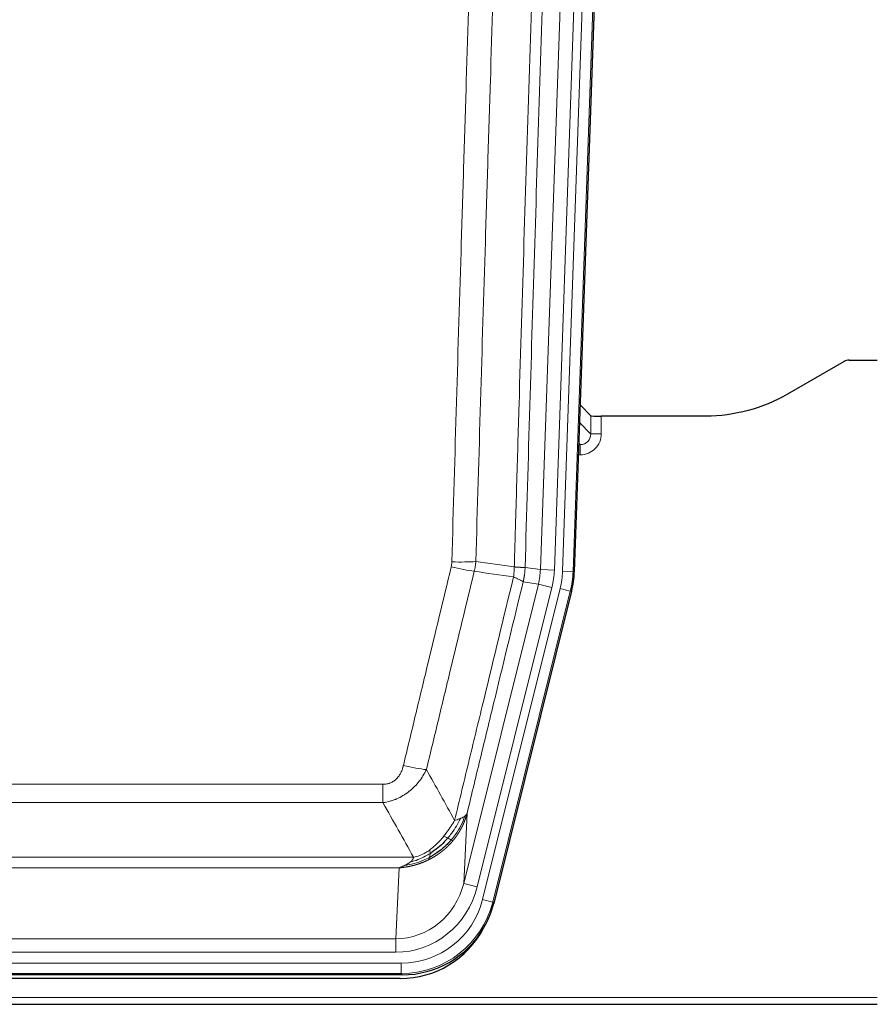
# Model space of a CAD drawing. Header units: inches. Extents: x 0 to 20790, y -12 to 14700.
# Tile 17 of 256: x 3946 to 4190, y 4053 to 4334. Entities that reach past the tile are written whole.
import ezdxf

# ---------------------------------------------------------------- set-up
doc = ezdxf.new("R2010")
doc.units = ezdxf.units.IN
doc.layers.add('1', color=7, linetype='Continuous', true_color=0xffffff)

msp = doc.modelspace()

# ---------------------------------------------------------------- linework, layer by layer
at = {"layer": '1', "color": 110, "linetype": 'Continuous', "lineweight": 13}
for p, q in [((4094.612, 4177.092), (4107.678, 4551.263)), ((4111.67, 4551.124), (4098.604, 4176.953)), ((4100.951, 4176.623), (4114.062, 4552.066)), ((4117.056, 4551.961), (4103.945, 4176.518)), ((4109.024, 4215.837), (4109.013, 4221.068)), ((4105.81, 4219.165), (4109.024, 4215.837)), ((4112.012, 4220.967), (4112.022, 4215.919)), ((4105.589, 4212.83), (4106.031, 4212.83)), ((4106.031, 4212.83), (4105.604, 4213.272)), ((4106.031, 4212.83), (4106.031, 4209.91)), ((4106.031, 4209.91), (4105.487, 4209.91)), ((4090.235, 4177.707), (4094.612, 4177.092)), ((4094.612, 4177.092), (4098.604, 4176.953)), ((4103.945, 4176.518), (4100.951, 4176.623)), ((4103.945, 4176.518), (4104.319, 4176.466)), ((4094.031, 4172.957), (4089.679, 4173.569)), ((4072.679, 4087.319), (4094.031, 4172.957)), ((4076.555, 4086.353), (4097.907, 4171.991)), ((4078.08, 4082.726), (4100.254, 4171.661)), ((4103.161, 4170.936), (4080.987, 4082.002)), ((4094.031, 4172.957), (4097.907, 4171.991)), ((4103.161, 4170.936), (4100.254, 4171.661)), ((4103.534, 4170.884), (4103.161, 4170.936)), ((3844.243, 4115.674), (4049.586, 4115.674)), ((4049.586, 4110.433), (4049.586, 4115.674)), ((4049.586, 4110.433), (3844.243, 4110.433)), ((4073.637, 4107.375), (4072.679, 4087.319)), ((3835.512, 4094.814), (4058.317, 4094.814)), ((4054.205, 4091.784), (3839.625, 4091.784)), ((4053.236, 4071.505), (4054.205, 4091.784)), ((4076.555, 4086.353), (4072.679, 4087.319)), ((4080.987, 4082.002), (4078.08, 4082.726)), ((4080.987, 4082.002), (4081.28, 4081.626)), ((3840.593, 4071.505), (4053.236, 4071.505)), ((4053.236, 4067.641), (4053.236, 4071.505)), ((4053.236, 4067.641), (3840.593, 4067.641)), ((3839.004, 4064.557), (4054.825, 4064.557)), ((4054.825, 4061.561), (4054.825, 4064.557)), ((4054.825, 4061.561), (3839.004, 4061.561)), ((4055.118, 4061.186), (4054.825, 4061.561)), ((3702.915, 4054.701), (4190.915, 4054.701))]:
    msp.add_line(p, q, dxfattribs=at)
at = {"layer": '1', "color": 2, "linetype": 'Continuous', "lineweight": 25}
for p, q in [((4117.437, 4552.111), (4104.319, 4176.466)), ((4181.459, 4236.579), (4165.294, 4227.237)), ((4182.957, 4236.981), (4190.915, 4236.981)), ((4109.013, 4221.068), (4105.986, 4224.203)), ((4141.915, 4220.967), (4112.012, 4220.967)), ((4103.534, 4170.884), (4081.28, 4081.626)), ((4055.118, 4061.186), (3838.711, 4061.186)), ((4054.526, 4060.144), (3839.303, 4060.144)), ((3702.915, 4052.754), (4190.915, 4052.754))]:
    msp.add_line(p, q, dxfattribs=at)
for centre, major_axis, ratio, start_param, end_param in [((4182.96, 4233.977), (0.923, -2.86), 0.9982885, 2.8298327, 3.3530369), ((4112.011, 4221.071), (3, 0), 0.0349646, 3.1753451, 4.712515), ((4077.299, 4177.417, 0), (-26.774, 3.763), 0.9986144, 3.0370169, 3.2461684), ((4055.06, 4088.223, 0), (-16.66, 21.323), 0.9977958, 3.5187977, 3.8037475), ((4054.501, 4087.16, 0), (-16.639, 21.297), 0.9990195, 2.4788434, 3.5628372), ((4055.06, 4088.223, 0), (-16.66, 21.323), 0.9977958, 2.4794378, 3.5187977)]:
    msp.add_ellipse(centre, major_axis=major_axis, ratio=ratio, start_param=start_param, end_param=end_param, dxfattribs=at)
at = {"layer": '1', "color": 110, "linetype": 'Continuous', "lineweight": 13}
for centre, major_axis, ratio, start_param, end_param in [((4106.019, 4215.919), (3.237, -5.067), 0.9977321, 5.7157535, 7.2865499), ((4106.019, 4215.841), (1.726, -2.474), 0.9943829, 5.6754356, 7.2462319), ((4112.022, 4215.841), (-3, -0.006), 0.0261769, 4.7123351, 6.249505), ((4069.282, 4180.412), (-9.996, 0.288), 0.1133347, 1.5740649, 2.3314742), ((4069.094, 4179.006), (-9.719, 2.353), 0.1107863, 1.5976112, 2.3432486), ((4074.586, 4177.798), (19.844, -2.789), 0.9980617, 6.1786096, 6.387761), ((4074.586, 4177.798, 0), (23.799, -3.345), 0.9986144, 6.1786096, 6.387761), ((4076.933, 4177.469, 0), (-23.799, 3.345), 0.9986144, 3.0370169, 3.2461684), ((4076.933, 4177.469), (26.766, -3.762), 0.9989218, 6.1786096, 6.387761), ((4055.433, 4122.431), (9.722, -2.342), 0.1329353, 4.744395, 5.4873531), ((4053.316, 4092.488), (-1.001, -20.961), 0.9530564, 0.0460885, 1.3674009), ((4053.316, 4092.488, 0), (-1.185, -24.82), 0.9658521, 0.0460885, 1.3674009), ((4054.773, 4088.59, 0), (-14.809, 18.954), 0.9977958, 2.4794378, 3.8037475), ((4054.773, 4088.59), (16.651, -21.313), 0.9982842, 5.6210305, 6.9453401)]:
    msp.add_ellipse(centre, major_axis=major_axis, ratio=ratio, start_param=start_param, end_param=end_param, dxfattribs=at)
for points, knots in [([(4087.146, 4177.838), (4087.202, 4179.771), (4087.258, 4181.705), (4087.37, 4185.572), (4087.538, 4191.374), (4087.934, 4204.915), (4088.277, 4216.527), (4088.97, 4239.76), (4089.911, 4270.76), (4091.369, 4317.324), (4092.374, 4348.41), (4092.948, 4365.908), (4093.011, 4367.853), (4093.139, 4371.741), (4093.332, 4377.575), (4093.783, 4391.188), (4094.175, 4402.859), (4094.503, 4412.585), (4094.569, 4414.531), (4094.701, 4418.422), (4094.899, 4424.258), (4095.364, 4437.875), (4095.767, 4449.545), (4096.579, 4472.886), (4097.676, 4504.004), (4098.804, 4535.117), (4099.375, 4550.672)], [0, 0, 0, 0, 0.015625, 0.015625, 0.03125, 0.0625, 0.125, 0.125, 0.25, 0.375, 0.5, 0.5, 0.515625, 0.515625, 0.53125, 0.5625, 0.625, 0.625, 0.640625, 0.640625, 0.65625, 0.6875, 0.75, 0.75, 0.875, 1, 1, 1, 1]), ([(4102.431, 4549.196), (4101.861, 4533.697), (4100.736, 4502.696), (4099.642, 4471.689), (4098.833, 4448.431), (4098.431, 4436.802), (4097.967, 4423.234), (4097.77, 4417.419), (4097.638, 4413.542), (4097.572, 4411.604), (4097.245, 4401.912), (4096.854, 4390.283), (4096.404, 4376.719), (4096.212, 4370.907), (4096.084, 4367.032), (4096.021, 4365.094), (4095.448, 4347.659), (4094.447, 4316.686), (4092.992, 4270.29), (4091.586, 4223.961), (4090.68, 4193.118), (4090.235, 4177.707)], [0, 0, 0, 0, 0.125, 0.25, 0.25, 0.3125, 0.34375, 0.359375, 0.359375, 0.375, 0.375, 0.4375, 0.46875, 0.484375, 0.484375, 0.5, 0.5, 0.625, 0.75, 0.875, 1, 1, 1, 1]), ([(4069.282, 4179.278), (4069.719, 4194.516), (4070.61, 4225.016), (4071.53, 4255.564), (4072.232, 4278.493), (4072.468, 4286.138), (4072.944, 4301.436), (4073.184, 4309.088), (4073.909, 4332.052), (4074.4, 4347.368), (4075.024, 4366.522), (4075.149, 4370.353), (4075.401, 4378.014), (4075.779, 4389.506), (4076.161, 4400.999), (4076.932, 4423.984), (4077.974, 4454.631), (4079.582, 4500.603), (4080.683, 4531.252), (4081.24, 4546.576)], [0, 0, 0, 0, 0.125, 0.25, 0.25, 0.3125, 0.3125, 0.375, 0.375, 0.5, 0.5, 0.53125, 0.53125, 0.5625, 0.625, 0.625, 0.75, 0.875, 1, 1, 1, 1]), ([(4088.123, 4546.233), (4087.565, 4530.927), (4086.463, 4500.317), (4084.853, 4454.402), (4083.81, 4423.793), (4083.038, 4400.837), (4082.655, 4389.359), (4082.276, 4377.881), (4082.025, 4370.229), (4081.899, 4366.403), (4081.275, 4347.273), (4080.783, 4331.976), (4080.057, 4309.04), (4079.817, 4301.398), (4079.34, 4286.119), (4079.104, 4278.483), (4078.401, 4255.583), (4077.479, 4225.074), (4076.588, 4194.611), (4076.149, 4179.392)], [0, 0, 0, 0, 0.125, 0.25, 0.375, 0.375, 0.4375, 0.46875, 0.46875, 0.5, 0.5, 0.625, 0.625, 0.6875, 0.6875, 0.75, 0.75, 0.875, 1, 1, 1, 1]), ([(4069.282, 4179.278), (4069.275, 4179.04), (4069.256, 4178.803), (4069.194, 4178.332), (4069.15, 4178.099), (4069.094, 4177.867)], [0, 0, 0, 0, 0.5, 0.5, 1, 1, 1, 1]), ([(4055.433, 4121.065), (4056.567, 4125.792), (4057.702, 4130.521), (4059.975, 4139.983), (4061.112, 4144.715), (4064.527, 4158.916), (4066.809, 4168.388), (4069.094, 4177.867)], [0, 0, 0, 0, 0.25, 0.25, 0.5, 0.5, 1, 1, 1, 1]), ([(4075.691, 4176.593), (4073.402, 4167.128), (4071.118, 4157.668), (4067.699, 4143.487), (4066.56, 4138.761), (4064.285, 4129.313), (4063.148, 4124.591), (4062.013, 4119.87)], [0, 0, 0, 0, 0.5, 0.5, 0.75, 0.75, 1, 1, 1, 1]), ([(4087.146, 4177.838), (4087.125, 4177.36), (4087.11, 4176.884), (4087.051, 4175.939), (4087.009, 4175.47), (4086.934, 4175.004)], [0, 0, 0, 0, 0.5, 0.5, 1, 1, 1, 1]), ([(4087.146, 4177.838), (4087.159, 4177.837), (4087.184, 4177.835), (4087.222, 4177.831), (4087.26, 4177.828), (4087.298, 4177.825), (4087.337, 4177.822), (4087.375, 4177.819), (4087.414, 4177.816), (4087.452, 4177.813), (4087.491, 4177.81), (4087.53, 4177.807), (4087.569, 4177.804), (4087.608, 4177.801), (4087.647, 4177.798), (4087.686, 4177.795), (4087.725, 4177.792), (4087.764, 4177.79), (4087.803, 4177.787), (4087.842, 4177.784), (4087.881, 4177.781), (4087.921, 4177.779), (4087.96, 4177.776), (4087.999, 4177.774), (4088.038, 4177.771), (4088.077, 4177.769), (4088.117, 4177.766), (4088.156, 4177.764), (4088.195, 4177.761), (4088.234, 4177.759), (4088.273, 4177.756), (4088.312, 4177.754), (4088.35, 4177.752), (4088.389, 4177.75), (4088.428, 4177.747), (4088.466, 4177.745), (4088.505, 4177.743), (4088.543, 4177.741), (4088.581, 4177.739), (4088.619, 4177.737), (4088.657, 4177.735), (4088.694, 4177.733), (4088.732, 4177.732), (4088.769, 4177.73), (4088.806, 4177.728), (4088.843, 4177.726), (4088.88, 4177.725), (4088.916, 4177.723), (4088.953, 4177.722), (4088.989, 4177.72), (4089.024, 4177.719), (4089.06, 4177.717), (4089.095, 4177.716), (4089.13, 4177.715), (4089.164, 4177.713), (4089.199, 4177.712), (4089.233, 4177.711), (4089.266, 4177.71), (4089.299, 4177.709), (4089.335, 4177.708), (4089.372, 4177.707), (4089.41, 4177.706), (4089.447, 4177.705), (4089.484, 4177.704), (4089.52, 4177.703), (4089.555, 4177.702), (4089.589, 4177.702), (4089.623, 4177.701), (4089.655, 4177.7), (4089.687, 4177.7), (4089.718, 4177.699), (4089.748, 4177.699), (4089.777, 4177.699), (4089.805, 4177.698), (4089.833, 4177.698), (4089.86, 4177.698), (4089.885, 4177.698), (4089.91, 4177.698), (4089.934, 4177.697), (4089.957, 4177.698), (4089.98, 4177.698), (4090.001, 4177.698), (4090.022, 4177.698), (4090.041, 4177.698), (4090.06, 4177.698), (4090.078, 4177.699), (4090.095, 4177.699), (4090.111, 4177.699), (4090.126, 4177.7), (4090.141, 4177.7), (4090.154, 4177.701), (4090.167, 4177.701), (4090.179, 4177.702), (4090.189, 4177.703), (4090.199, 4177.703), (4090.208, 4177.704), (4090.216, 4177.705), (4090.224, 4177.706), (4090.23, 4177.706), (4090.234, 4177.707), (4090.235, 4177.707)], [0, 0, 0, 0, 0.0069372, 0.0139334, 0.0209887, 0.028103, 0.0352764, 0.0425088, 0.0498003, 0.0571509, 0.0645605, 0.0720292, 0.0795569, 0.0871437, 0.0947896, 0.1024945, 0.1102584, 0.1180815, 0.1259636, 0.1339048, 0.141905, 0.1499643, 0.1580827, 0.1662601, 0.1744966, 0.1827922, 0.1911468, 0.1995605, 0.2080333, 0.2165651, 0.225156, 0.233806, 0.2425151, 0.2512832, 0.2601104, 0.2689967, 0.277942, 0.2869465, 0.29601, 0.3051325, 0.3143142, 0.3235549, 0.3328547, 0.3422136, 0.3516315, 0.3611085, 0.3706446, 0.3802398, 0.3898941, 0.3996074, 0.4093798, 0.4192113, 0.4291019, 0.4390515, 0.4490602, 0.459128, 0.4692549, 0.4794409, 0.4896859, 0.4999901, 0.5124905, 0.524991, 0.5374914, 0.5499918, 0.5624922, 0.5749926, 0.587493, 0.5999934, 0.6124937, 0.6249941, 0.6374944, 0.6499948, 0.6624951, 0.6749954, 0.6874957, 0.699996, 0.7124963, 0.7249966, 0.7374968, 0.7499971, 0.7624973, 0.7749976, 0.7874978, 0.799998, 0.8124982, 0.8249984, 0.8374986, 0.8499988, 0.8624989, 0.8749991, 0.8874992, 0.8999993, 0.9124995, 0.9249996, 0.9374997, 0.9499998, 0.9624998, 0.9749999, 0.9875, 1, 1, 1, 1]), ([(4090.235, 4177.707), (4090.235, 4177.694), (4090.234, 4177.647), (4090.23, 4177.545), (4090.223, 4177.379), (4090.212, 4177.149), (4090.193, 4176.856), (4090.164, 4176.5), (4090.123, 4176.081), (4090.079, 4175.722), (4090.04, 4175.446), (4090.015, 4175.275), (4089.989, 4175.108), (4089.962, 4174.946), (4089.934, 4174.789), (4089.907, 4174.635), (4089.878, 4174.487), (4089.85, 4174.342), (4089.822, 4174.203), (4089.793, 4174.067), (4089.764, 4173.936), (4089.736, 4173.81), (4089.708, 4173.688), (4089.689, 4173.608), (4089.679, 4173.569)], [0, 0, 0, 0, 0.0092499, 0.0337179, 0.073404, 0.128308, 0.1984299, 0.2837694, 0.3843264, 0.5001005, 0.5424888, 0.5838484, 0.6241794, 0.6634821, 0.7017567, 0.7390032, 0.7752221, 0.8104134, 0.8445775, 0.8777146, 0.909825, 0.9409091, 0.9709673, 1, 1, 1, 1]), ([(4070.08, 4105.361), (4071.478, 4111.155), (4072.877, 4116.952), (4075.68, 4128.55), (4077.083, 4134.351), (4081.296, 4151.763), (4084.112, 4163.379), (4086.934, 4175.004)], [0, 0, 0, 0, 0.25, 0.25, 0.5, 0.5, 1, 1, 1, 1]), ([(4089.679, 4173.569), (4086.993, 4162.521), (4084.314, 4151.48), (4080.303, 4134.931), (4078.967, 4129.417), (4076.3, 4118.392), (4074.967, 4112.882), (4073.637, 4107.375)], [0, 0, 0, 0, 0.5, 0.5, 0.75, 0.75, 1, 1, 1, 1]), ([(4086.934, 4175.004), (4087.343, 4174.811), (4087.715, 4174.637), (4088.374, 4174.327), (4088.659, 4174.19), (4089.131, 4173.953), (4089.317, 4173.853), (4089.58, 4173.686), (4089.658, 4173.62), (4089.679, 4173.569)], [0, 0, 0, 0, 0.25, 0.25, 0.5, 0.5, 0.75, 0.75, 1, 1, 1, 1]), ([(4055.433, 4121.065), (4055.412, 4120.977), (4055.39, 4120.89), (4055.344, 4120.715), (4055.32, 4120.629), (4055.244, 4120.37), (4055.19, 4120.199), (4055.072, 4119.861), (4055.008, 4119.694), (4054.872, 4119.364), (4054.798, 4119.201), (4054.641, 4118.88), (4054.557, 4118.721), (4054.422, 4118.488), (4054.375, 4118.411), (4054.279, 4118.258), (4054.229, 4118.182), (4054.075, 4117.958), (4053.967, 4117.814), (4053.739, 4117.535), (4053.62, 4117.401), (4053.43, 4117.208), (4053.333, 4117.113), (4053.232, 4117.022), (4053.164, 4116.962), (4053.129, 4116.932), (4052.955, 4116.786), (4052.81, 4116.677), (4052.363, 4116.375), (4052.047, 4116.206), (4051.626, 4116.036), (4051.541, 4116.004), (4051.368, 4115.945), (4051.281, 4115.917), (4051.02, 4115.842), (4050.844, 4115.801), (4050.489, 4115.737), (4050.31, 4115.713), (4049.95, 4115.682), (4049.769, 4115.674), (4049.586, 4115.674)], [0, 0, 0, 0, 0.03125, 0.03125, 0.0625, 0.0625, 0.125, 0.125, 0.1875, 0.1875, 0.25, 0.25, 0.3125, 0.3125, 0.34375, 0.34375, 0.375, 0.375, 0.4375, 0.4375, 0.5, 0.5, 0.53125, 0.546875, 0.546875, 0.5625, 0.5625, 0.625, 0.625, 0.75, 0.75, 0.78125, 0.78125, 0.8125, 0.8125, 0.875, 0.875, 0.9375, 0.9375, 1, 1, 1, 1]), ([(4062.013, 4119.87), (4061.715, 4119.259), (4061.389, 4118.667), (4060.676, 4117.523), (4060.29, 4116.971), (4059.661, 4116.175), (4059.389, 4115.85), (4059.104, 4115.534), (4058.989, 4115.408), (4058.931, 4115.345), (4058.755, 4115.159), (4058.637, 4115.037), (4058.034, 4114.437), (4057.525, 4113.987), (4056.853, 4113.466), (4056.717, 4113.364), (4056.51, 4113.214), (4056.44, 4113.164), (4056.3, 4113.066), (4056.23, 4113.018), (4055.878, 4112.78), (4055.591, 4112.599), (4054.715, 4112.085), (4054.11, 4111.781), (4053.407, 4111.483), (4053.328, 4111.451), (4053.171, 4111.387), (4053.091, 4111.356), (4052.853, 4111.264), (4052.694, 4111.206), (4052.214, 4111.039), (4051.892, 4110.938), (4050.917, 4110.668), (4050.256, 4110.53), (4049.586, 4110.433)], [0, 0, 0, 0, 0.125, 0.125, 0.25, 0.25, 0.3125, 0.328125, 0.328125, 0.34375, 0.34375, 0.375, 0.375, 0.5, 0.5, 0.53125, 0.53125, 0.546875, 0.546875, 0.5625, 0.5625, 0.625, 0.625, 0.75, 0.75, 0.765625, 0.765625, 0.78125, 0.78125, 0.8125, 0.8125, 0.875, 0.875, 1, 1, 1, 1]), ([(4071.787, 4105.92), (4071.089, 4104.455), (4070.218, 4103), (4068.857, 4101.181), (4068.5, 4100.737), (4068.129, 4100.305)], [0, 0, 0, 0, 0.75, 0.75, 1, 1, 1, 1]), ([(4072.998, 4106.592), (4072.385, 4104.779), (4071.489, 4103), (4069.96, 4100.818), (4069.55, 4100.288), (4069.115, 4099.778)], [0, 0, 0, 0, 0.75, 0.75, 1, 1, 1, 1]), ([(4073.637, 4107.375), (4073.631, 4107.352), (4073.619, 4107.306), (4073.601, 4107.238), (4073.583, 4107.17), (4073.564, 4107.102), (4073.546, 4107.034), (4073.527, 4106.967), (4073.508, 4106.9), (4073.489, 4106.834), (4073.469, 4106.767), (4073.45, 4106.701), (4073.43, 4106.636), (4073.411, 4106.57), (4073.391, 4106.505), (4073.371, 4106.44), (4073.35, 4106.376), (4073.33, 4106.311), (4073.309, 4106.247), (4073.289, 4106.184), (4073.268, 4106.12), (4073.247, 4106.057), (4073.226, 4105.994), (4073.205, 4105.932), (4073.183, 4105.87), (4073.162, 4105.808), (4073.14, 4105.746), (4073.118, 4105.685), (4073.097, 4105.624), (4073.075, 4105.563), (4073.053, 4105.503), (4073.03, 4105.443), (4073.008, 4105.383), (4072.986, 4105.323), (4072.963, 4105.264), (4072.94, 4105.205), (4072.918, 4105.146), (4072.895, 4105.088), (4072.872, 4105.03), (4072.849, 4104.972), (4072.826, 4104.914), (4072.803, 4104.857), (4072.779, 4104.8), (4072.756, 4104.744), (4072.732, 4104.687), (4072.709, 4104.631), (4072.685, 4104.575), (4072.662, 4104.52), (4072.638, 4104.465), (4072.614, 4104.41), (4072.59, 4104.355), (4072.566, 4104.301), (4072.542, 4104.247), (4072.518, 4104.193), (4072.494, 4104.14), (4072.469, 4104.086), (4072.445, 4104.034), (4072.421, 4103.981), (4072.396, 4103.929), (4072.372, 4103.877), (4072.347, 4103.825), (4072.323, 4103.773), (4072.298, 4103.722), (4072.273, 4103.671), (4072.249, 4103.621), (4072.224, 4103.57), (4072.199, 4103.52), (4072.175, 4103.47), (4072.15, 4103.421), (4072.125, 4103.372), (4072.1, 4103.323), (4072.075, 4103.274), (4072.05, 4103.226), (4072.025, 4103.177), (4072, 4103.13), (4071.975, 4103.082), (4071.95, 4103.035), (4071.925, 4102.988), (4071.9, 4102.941), (4071.875, 4102.895), (4071.85, 4102.848), (4071.825, 4102.802), (4071.8, 4102.757), (4071.775, 4102.711), (4071.75, 4102.666), (4071.725, 4102.622), (4071.7, 4102.577), (4071.674, 4102.533), (4071.649, 4102.489), (4071.624, 4102.445), (4071.599, 4102.401), (4071.574, 4102.358), (4071.549, 4102.315), (4071.524, 4102.273), (4071.499, 4102.23), (4071.474, 4102.188), (4071.449, 4102.146), (4071.424, 4102.105), (4071.399, 4102.063), (4071.375, 4102.022), (4071.35, 4101.981), (4071.325, 4101.941), (4071.3, 4101.9), (4071.275, 4101.86), (4071.25, 4101.821), (4071.226, 4101.781), (4071.201, 4101.742), (4071.176, 4101.703), (4071.152, 4101.664), (4071.127, 4101.625), (4071.103, 4101.587), (4071.078, 4101.549), (4071.054, 4101.512), (4071.029, 4101.474), (4071.005, 4101.437), (4070.981, 4101.4), (4070.956, 4101.363), (4070.932, 4101.327), (4070.908, 4101.29), (4070.884, 4101.254), (4070.86, 4101.219), (4070.836, 4101.183), (4070.812, 4101.148), (4070.788, 4101.113), (4070.764, 4101.078), (4070.741, 4101.044), (4070.717, 4101.009), (4070.693, 4100.975), (4070.67, 4100.942), (4070.646, 4100.908), (4070.623, 4100.875), (4070.6, 4100.842), (4070.576, 4100.809), (4070.553, 4100.776), (4070.53, 4100.744), (4070.507, 4100.712), (4070.484, 4100.68), (4070.461, 4100.649), (4070.439, 4100.617), (4070.416, 4100.586), (4070.393, 4100.555), (4070.371, 4100.524), (4070.348, 4100.494), (4070.326, 4100.464), (4070.303, 4100.434), (4070.281, 4100.404), (4070.259, 4100.375), (4070.237, 4100.345), (4070.215, 4100.316), (4070.193, 4100.287), (4070.172, 4100.259), (4070.15, 4100.23), (4070.128, 4100.202), (4070.107, 4100.174), (4070.086, 4100.147), (4070.064, 4100.119), (4070.043, 4100.092), (4070.022, 4100.065), (4070.001, 4100.038), (4069.98, 4100.012), (4069.96, 4099.985), (4069.939, 4099.959), (4069.918, 4099.933), (4069.898, 4099.908), (4069.878, 4099.882), (4069.857, 4099.857), (4069.837, 4099.832), (4069.817, 4099.807), (4069.797, 4099.782), (4069.778, 4099.758), (4069.758, 4099.734), (4069.738, 4099.71), (4069.719, 4099.686), (4069.7, 4099.663), (4069.681, 4099.639), (4069.661, 4099.616), (4069.643, 4099.593), (4069.624, 4099.571), (4069.611, 4099.556), (4069.605, 4099.548)], [0, 0, 0, 0, 0.0080212, 0.0160154, 0.0239827, 0.0319231, 0.0398365, 0.0477229, 0.0555824, 0.0634149, 0.0712205, 0.0789992, 0.0867509, 0.0944756, 0.1021734, 0.1098443, 0.1174881, 0.1251051, 0.1326951, 0.1402581, 0.1477942, 0.1553034, 0.1627856, 0.1702408, 0.1776691, 0.1850704, 0.1924448, 0.1997923, 0.2071128, 0.2144063, 0.2216729, 0.2289126, 0.2361253, 0.243311, 0.2504698, 0.2576016, 0.2647065, 0.2717845, 0.2788355, 0.2858595, 0.2928566, 0.2998268, 0.30677, 0.3136862, 0.3205755, 0.3274379, 0.3342733, 0.3410817, 0.3478632, 0.3546178, 0.3613454, 0.3680461, 0.3747198, 0.3813665, 0.3879863, 0.3945792, 0.4011451, 0.4076841, 0.4141961, 0.4206811, 0.4271393, 0.4335704, 0.4399746, 0.4463519, 0.4527022, 0.4590256, 0.465322, 0.4715915, 0.477834, 0.4840496, 0.4902382, 0.4963999, 0.5025346, 0.5086424, 0.5147232, 0.5207771, 0.526804, 0.532804, 0.5387771, 0.5447232, 0.5506423, 0.5565345, 0.5623997, 0.568238, 0.5740494, 0.5798338, 0.5855912, 0.5913217, 0.5970253, 0.6027019, 0.6083515, 0.6139742, 0.61957, 0.6251388, 0.6306807, 0.6361956, 0.6416836, 0.6471446, 0.6525787, 0.6579858, 0.663366, 0.6687192, 0.6740455, 0.6793448, 0.6846172, 0.6898627, 0.6950812, 0.7002727, 0.7054373, 0.710575, 0.7156857, 0.7207694, 0.7258262, 0.7308561, 0.735859, 0.740835, 0.745784, 0.7507061, 0.7556012, 0.7604694, 0.7653107, 0.7701249, 0.7749123, 0.7796727, 0.7844061, 0.7891127, 0.7937922, 0.7984448, 0.8030705, 0.8076692, 0.812241, 0.8167858, 0.8213037, 0.8257947, 0.8302587, 0.8346957, 0.8391058, 0.843489, 0.8478452, 0.8521745, 0.8564768, 0.8607522, 0.8650006, 0.8692221, 0.8734166, 0.8775842, 0.8817249, 0.8858386, 0.8899254, 0.8939852, 0.8980181, 0.902024, 0.906003, 0.909955, 0.9138802, 0.9177783, 0.9216495, 0.9254938, 0.9293111, 0.9331015, 0.936865, 0.9406015, 0.944311, 0.9479937, 0.9516493, 0.9552781, 0.9588799, 0.9624547, 0.9660026, 0.9695236, 0.9730176, 0.9764847, 0.9799249, 0.9833381, 0.9867243, 0.9900837, 0.993416, 0.9967215, 1, 1, 1, 1]), ([(4071.787, 4105.92), (4071.664, 4105.869), (4071.536, 4105.819), (4071.204, 4105.696), (4070.993, 4105.626), (4070.552, 4105.489), (4070.321, 4105.424), (4070.08, 4105.361)], [0, 0, 0, 0, 0.25, 0.25, 0.625, 0.625, 1, 1, 1, 1]), ([(4072.998, 4106.592), (4072.959, 4106.561), (4072.918, 4106.531), (4072.751, 4106.412), (4072.612, 4106.326), (4072.308, 4106.158), (4072.144, 4106.076), (4071.909, 4105.971), (4071.849, 4105.946), (4071.787, 4105.92)], [0, 0, 0, 0, 0.125, 0.125, 0.5, 0.5, 0.875, 0.875, 1, 1, 1, 1]), ([(4073.637, 4107.375), (4073.552, 4107.166), (4073.41, 4106.967), (4073.147, 4106.714), (4073.075, 4106.653), (4072.998, 4106.592)], [0, 0, 0, 0, 0.75, 0.75, 1, 1, 1, 1]), ([(4070.08, 4105.361), (4069.387, 4104.22), (4068.621, 4103.032), (4067.494, 4101.502), (4067.204, 4101.124), (4066.905, 4100.754)], [0, 0, 0, 0, 0.75, 0.75, 1, 1, 1, 1]), ([(4066.905, 4100.754), (4066.755, 4100.569), (4066.604, 4100.386), (4065.989, 4099.662), (4065.51, 4099.141), (4064.516, 4098.16), (4064.001, 4097.7), (4063.294, 4097.141), (4063.116, 4097.006), (4062.935, 4096.876)], [0, 0, 0, 0, 0.125, 0.125, 0.5, 0.5, 0.875, 0.875, 1, 1, 1, 1]), ([(4068.129, 4100.305), (4068.03, 4100.353), (4067.929, 4100.401), (4067.672, 4100.515), (4067.515, 4100.579), (4067.204, 4100.686), (4067.051, 4100.728), (4066.905, 4100.754)], [0, 0, 0, 0, 0.25, 0.25, 0.625, 0.625, 1, 1, 1, 1]), ([(4069.115, 4099.778), (4069.084, 4099.795), (4069.052, 4099.813), (4068.917, 4099.888), (4068.804, 4099.951), (4068.555, 4100.087), (4068.419, 4100.159), (4068.227, 4100.257), (4068.178, 4100.281), (4068.129, 4100.305)], [0, 0, 0, 0, 0.125, 0.125, 0.5, 0.5, 0.875, 0.875, 1, 1, 1, 1]), ([(4069.605, 4099.548), (4069.59, 4099.531), (4069.561, 4099.495), (4069.517, 4099.443), (4069.472, 4099.391), (4069.428, 4099.339), (4069.383, 4099.287), (4069.339, 4099.235), (4069.294, 4099.184), (4069.249, 4099.133), (4069.204, 4099.082), (4069.159, 4099.031), (4069.114, 4098.981), (4069.069, 4098.93), (4069.024, 4098.88), (4068.978, 4098.83), (4068.933, 4098.781), (4068.887, 4098.731), (4068.841, 4098.682), (4068.795, 4098.633), (4068.75, 4098.585), (4068.704, 4098.536), (4068.658, 4098.488), (4068.611, 4098.44), (4068.565, 4098.392), (4068.519, 4098.344), (4068.472, 4098.297), (4068.426, 4098.25), (4068.379, 4098.203), (4068.333, 4098.156), (4068.286, 4098.109), (4068.239, 4098.063), (4068.193, 4098.017), (4068.146, 4097.971), (4068.099, 4097.925), (4068.052, 4097.88), (4068.004, 4097.835), (4067.957, 4097.79), (4067.91, 4097.745), (4067.863, 4097.7), (4067.815, 4097.656), (4067.768, 4097.612), (4067.72, 4097.568), (4067.673, 4097.524), (4067.625, 4097.481), (4067.577, 4097.437), (4067.53, 4097.394), (4067.482, 4097.351), (4067.434, 4097.309), (4067.386, 4097.266), (4067.338, 4097.224), (4067.29, 4097.182), (4067.242, 4097.14), (4067.194, 4097.099), (4067.146, 4097.057), (4067.098, 4097.016), (4067.049, 4096.975), (4067.001, 4096.934), (4066.953, 4096.894), (4066.904, 4096.853), (4066.856, 4096.813), (4066.807, 4096.773), (4066.759, 4096.733), (4066.71, 4096.694), (4066.662, 4096.655), (4066.613, 4096.616), (4066.565, 4096.577), (4066.516, 4096.538), (4066.467, 4096.499), (4066.419, 4096.461), (4066.37, 4096.423), (4066.321, 4096.385), (4066.272, 4096.347), (4066.223, 4096.31), (4066.174, 4096.273), (4066.126, 4096.236), (4066.077, 4096.199), (4066.028, 4096.162), (4065.979, 4096.126), (4065.93, 4096.089), (4065.881, 4096.053), (4065.832, 4096.017), (4065.783, 4095.982), (4065.734, 4095.946), (4065.685, 4095.911), (4065.636, 4095.876), (4065.586, 4095.841), (4065.537, 4095.806), (4065.488, 4095.772), (4065.439, 4095.738), (4065.39, 4095.703), (4065.341, 4095.67), (4065.292, 4095.636), (4065.242, 4095.602), (4065.193, 4095.569), (4065.144, 4095.536), (4065.095, 4095.503), (4065.046, 4095.47), (4064.997, 4095.438), (4064.947, 4095.405), (4064.898, 4095.373), (4064.849, 4095.341), (4064.8, 4095.309), (4064.751, 4095.278), (4064.701, 4095.246), (4064.652, 4095.215), (4064.603, 4095.184), (4064.554, 4095.153), (4064.505, 4095.123), (4064.456, 4095.092), (4064.407, 4095.062), (4064.357, 4095.032), (4064.308, 4095.002), (4064.259, 4094.972), (4064.21, 4094.942), (4064.161, 4094.913), (4064.112, 4094.884), (4064.063, 4094.855), (4064.014, 4094.826), (4063.965, 4094.797), (4063.916, 4094.769), (4063.867, 4094.74), (4063.818, 4094.712), (4063.769, 4094.684), (4063.72, 4094.657), (4063.671, 4094.629), (4063.622, 4094.602), (4063.573, 4094.574), (4063.525, 4094.547), (4063.476, 4094.52), (4063.427, 4094.494), (4063.378, 4094.467), (4063.329, 4094.441), (4063.281, 4094.415), (4063.232, 4094.388), (4063.183, 4094.363), (4063.135, 4094.337), (4063.086, 4094.311), (4063.038, 4094.286), (4062.989, 4094.261), (4062.941, 4094.236), (4062.892, 4094.211), (4062.844, 4094.186), (4062.795, 4094.162), (4062.747, 4094.137), (4062.699, 4094.113), (4062.65, 4094.089), (4062.618, 4094.073), (4062.602, 4094.065)], [0, 0, 0, 0, 0.0076941, 0.0153765, 0.0230472, 0.0307061, 0.0383534, 0.045989, 0.0536129, 0.061225, 0.0688255, 0.0764143, 0.0839914, 0.0915567, 0.0991104, 0.1066524, 0.1141827, 0.1217013, 0.1292082, 0.1367034, 0.1441869, 0.1516588, 0.1591189, 0.1665674, 0.1740041, 0.1814292, 0.1888426, 0.1962444, 0.2036344, 0.2110128, 0.2183794, 0.2257344, 0.2330778, 0.2404094, 0.2477294, 0.2550377, 0.2623343, 0.2696193, 0.2768926, 0.2841542, 0.2914041, 0.2986424, 0.305869, 0.313084, 0.3202872, 0.3274789, 0.3346588, 0.3418271, 0.3489838, 0.3561287, 0.3632621, 0.3703837, 0.3774937, 0.3845921, 0.3916788, 0.3987539, 0.4058173, 0.412869, 0.4199092, 0.4269376, 0.4339544, 0.4409596, 0.4479532, 0.454935, 0.4619053, 0.4688639, 0.4758109, 0.4827462, 0.4896699, 0.496582, 0.5034825, 0.5103713, 0.5172485, 0.524114, 0.5309679, 0.5378102, 0.5446409, 0.55146, 0.5582674, 0.5650632, 0.5718474, 0.57862, 0.5853809, 0.5921303, 0.598868, 0.6055941, 0.6123087, 0.6190116, 0.6257029, 0.6323825, 0.6390506, 0.6457071, 0.652352, 0.6589853, 0.665607, 0.672217, 0.6788155, 0.6854024, 0.6919777, 0.6985414, 0.7050935, 0.7116341, 0.718163, 0.7246804, 0.7311862, 0.7376804, 0.744163, 0.750634, 0.7570935, 0.7635413, 0.7699776, 0.7764024, 0.7828155, 0.7892171, 0.7956072, 0.8019856, 0.8083525, 0.8147079, 0.8210516, 0.8273839, 0.8337045, 0.8400136, 0.8463112, 0.8525972, 0.8588716, 0.8651345, 0.8713859, 0.8776257, 0.8838539, 0.8900706, 0.8962758, 0.9024695, 0.9086516, 0.9148221, 0.9209812, 0.9271287, 0.9332646, 0.9393891, 0.945502, 0.9516034, 0.9576933, 0.9637717, 0.9698385, 0.9758938, 0.9819376, 0.9879699, 0.9939907, 1, 1, 1, 1]), ([(4069.605, 4099.548), (4069.534, 4099.561), (4069.434, 4099.606), (4069.233, 4099.713), (4069.176, 4099.744), (4069.115, 4099.778)], [0, 0, 0, 0, 0.75, 0.75, 1, 1, 1, 1]), ([(4062.917, 4094.778), (4062.339, 4094.468), (4061.751, 4094.186), (4059.377, 4093.181), (4057.548, 4092.699), (4055.775, 4092.476)], [0, 0, 0, 0, 0.25, 0.25, 1, 1, 1, 1]), ([(4063.086, 4095.894), (4062.628, 4095.601), (4062.164, 4095.33), (4060.294, 4094.337), (4058.857, 4093.796), (4057.447, 4093.476)], [0, 0, 0, 0, 0.25, 0.25, 1, 1, 1, 1]), ([(4057.447, 4093.476), (4057.455, 4093.482), (4057.471, 4093.495), (4057.494, 4093.515), (4057.518, 4093.535), (4057.541, 4093.555), (4057.563, 4093.574), (4057.585, 4093.594), (4057.607, 4093.614), (4057.629, 4093.634), (4057.65, 4093.654), (4057.671, 4093.674), (4057.692, 4093.694), (4057.712, 4093.714), (4057.732, 4093.734), (4057.752, 4093.754), (4057.771, 4093.774), (4057.79, 4093.794), (4057.809, 4093.815), (4057.827, 4093.835), (4057.845, 4093.855), (4057.863, 4093.875), (4057.88, 4093.895), (4057.897, 4093.916), (4057.914, 4093.936), (4057.93, 4093.956), (4057.946, 4093.976), (4057.962, 4093.997), (4057.977, 4094.017), (4057.992, 4094.037), (4058.007, 4094.058), (4058.021, 4094.078), (4058.035, 4094.098), (4058.049, 4094.119), (4058.062, 4094.139), (4058.075, 4094.16), (4058.088, 4094.18), (4058.101, 4094.201), (4058.113, 4094.221), (4058.124, 4094.241), (4058.136, 4094.262), (4058.147, 4094.282), (4058.157, 4094.303), (4058.168, 4094.323), (4058.178, 4094.344), (4058.188, 4094.364), (4058.197, 4094.385), (4058.206, 4094.405), (4058.215, 4094.426), (4058.223, 4094.446), (4058.231, 4094.467), (4058.239, 4094.487), (4058.246, 4094.508), (4058.253, 4094.528), (4058.26, 4094.548), (4058.266, 4094.569), (4058.273, 4094.589), (4058.278, 4094.61), (4058.284, 4094.63), (4058.289, 4094.651), (4058.294, 4094.671), (4058.298, 4094.692), (4058.302, 4094.712), (4058.306, 4094.732), (4058.309, 4094.753), (4058.312, 4094.773), (4058.315, 4094.794), (4058.317, 4094.807), (4058.317, 4094.814)], [0, 0, 0, 0, 0.0185022, 0.0368847, 0.0551481, 0.073293, 0.0913199, 0.1092294, 0.1270222, 0.1446988, 0.1622598, 0.1797059, 0.1970378, 0.2142561, 0.2313614, 0.2483544, 0.265236, 0.2820066, 0.2986672, 0.3152184, 0.331661, 0.3479958, 0.3642235, 0.380345, 0.3963611, 0.4122725, 0.4280803, 0.4437851, 0.459388, 0.4748898, 0.4902915, 0.5055939, 0.5207981, 0.535905, 0.5509156, 0.565831, 0.5806521, 0.5953801, 0.6100159, 0.6245607, 0.6390157, 0.6533819, 0.6676604, 0.6818526, 0.6959596, 0.7099825, 0.7239227, 0.7377815, 0.75156, 0.7652597, 0.7788818, 0.7924277, 0.8058989, 0.8192966, 0.8326224, 0.8458776, 0.8590638, 0.8721825, 0.8852351, 0.8982233, 0.9111485, 0.9240124, 0.9368166, 0.9495628, 0.9622525, 0.9748874, 0.9874694, 1, 1, 1, 1]), ([(4062.935, 4096.876), (4062.575, 4096.615), (4062.208, 4096.373), (4060.714, 4095.492), (4059.538, 4095.027), (4058.317, 4094.814)], [0, 0, 0, 0, 0.25, 0.25, 1, 1, 1, 1]), ([(4062.602, 4094.065), (4062.635, 4094.124), (4062.675, 4094.193), (4062.757, 4094.355), (4062.799, 4094.447), (4062.867, 4094.622), (4062.893, 4094.698), (4062.917, 4094.778)], [0, 0, 0, 0, 0.375, 0.375, 0.75, 0.75, 1, 1, 1, 1]), ([(4062.917, 4094.778), (4062.929, 4094.818), (4062.941, 4094.859), (4062.985, 4095.028), (4063.014, 4095.164), (4063.058, 4095.449), (4063.073, 4095.598), (4063.083, 4095.795), (4063.085, 4095.845), (4063.086, 4095.894)], [0, 0, 0, 0, 0.125, 0.125, 0.5, 0.5, 0.875, 0.875, 1, 1, 1, 1]), ([(4063.086, 4095.894), (4063.087, 4095.992), (4063.086, 4096.089), (4063.072, 4096.323), (4063.056, 4096.457), (4063.008, 4096.693), (4062.976, 4096.796), (4062.935, 4096.876)], [0, 0, 0, 0, 0.25, 0.25, 0.625, 0.625, 1, 1, 1, 1]), ([(4062.602, 4094.065), (4062.581, 4094.055), (4062.537, 4094.033), (4062.472, 4094.002), (4062.407, 4093.97), (4062.342, 4093.939), (4062.277, 4093.908), (4062.212, 4093.878), (4062.147, 4093.847), (4062.082, 4093.817), (4062.017, 4093.787), (4061.951, 4093.758), (4061.886, 4093.728), (4061.821, 4093.699), (4061.756, 4093.67), (4061.691, 4093.641), (4061.626, 4093.613), (4061.56, 4093.585), (4061.495, 4093.557), (4061.43, 4093.529), (4061.365, 4093.501), (4061.299, 4093.474), (4061.234, 4093.447), (4061.169, 4093.42), (4061.104, 4093.394), (4061.038, 4093.367), (4060.973, 4093.341), (4060.908, 4093.316), (4060.843, 4093.29), (4060.777, 4093.265), (4060.712, 4093.239), (4060.647, 4093.215), (4060.582, 4093.19), (4060.517, 4093.165), (4060.451, 4093.141), (4060.386, 4093.117), (4060.321, 4093.094), (4060.256, 4093.07), (4060.191, 4093.047), (4060.126, 4093.024), (4060.061, 4093.001), (4059.996, 4092.978), (4059.931, 4092.956), (4059.865, 4092.934), (4059.8, 4092.912), (4059.735, 4092.89), (4059.671, 4092.869), (4059.606, 4092.848), (4059.541, 4092.827), (4059.476, 4092.806), (4059.411, 4092.785), (4059.346, 4092.765), (4059.281, 4092.745), (4059.216, 4092.725), (4059.152, 4092.705), (4059.087, 4092.686), (4059.022, 4092.667), (4058.958, 4092.648), (4058.893, 4092.629), (4058.828, 4092.61), (4058.764, 4092.592), (4058.699, 4092.574), (4058.635, 4092.556), (4058.57, 4092.538), (4058.506, 4092.52), (4058.442, 4092.503), (4058.377, 4092.486), (4058.313, 4092.469), (4058.249, 4092.452), (4058.185, 4092.436), (4058.121, 4092.42), (4058.056, 4092.404), (4057.992, 4092.388), (4057.928, 4092.372), (4057.864, 4092.357), (4057.801, 4092.342), (4057.737, 4092.326), (4057.673, 4092.312), (4057.609, 4092.297), (4057.546, 4092.283), (4057.482, 4092.268), (4057.418, 4092.254), (4057.355, 4092.241), (4057.291, 4092.227), (4057.228, 4092.214), (4057.165, 4092.2), (4057.101, 4092.187), (4057.038, 4092.175), (4056.975, 4092.162), (4056.912, 4092.149), (4056.849, 4092.137), (4056.786, 4092.125), (4056.723, 4092.113), (4056.66, 4092.102), (4056.597, 4092.09), (4056.534, 4092.079), (4056.472, 4092.068), (4056.409, 4092.057), (4056.346, 4092.046), (4056.284, 4092.036), (4056.221, 4092.025), (4056.159, 4092.015), (4056.097, 4092.005), (4056.035, 4091.995), (4055.973, 4091.986), (4055.91, 4091.976), (4055.849, 4091.967), (4055.787, 4091.958), (4055.725, 4091.949), (4055.663, 4091.941), (4055.601, 4091.932), (4055.54, 4091.924), (4055.478, 4091.916), (4055.417, 4091.908), (4055.355, 4091.9), (4055.294, 4091.892), (4055.233, 4091.885), (4055.172, 4091.878), (4055.111, 4091.87), (4055.05, 4091.863), (4054.989, 4091.857), (4054.928, 4091.85), (4054.867, 4091.844), (4054.806, 4091.837), (4054.746, 4091.831), (4054.685, 4091.825), (4054.625, 4091.82), (4054.565, 4091.814), (4054.504, 4091.809), (4054.444, 4091.803), (4054.384, 4091.798), (4054.324, 4091.793), (4054.264, 4091.789), (4054.225, 4091.786), (4054.205, 4091.784)], [0, 0, 0, 0, 0.0081592, 0.0163092, 0.0244501, 0.0325819, 0.0407045, 0.0488181, 0.0569225, 0.0650178, 0.0731041, 0.0811812, 0.0892493, 0.0973083, 0.1053581, 0.113399, 0.1214307, 0.1294534, 0.137467, 0.1454716, 0.1534671, 0.1614536, 0.169431, 0.1773994, 0.1853588, 0.1933091, 0.2012504, 0.2091827, 0.217106, 0.2250203, 0.2329256, 0.2408219, 0.2487092, 0.2565875, 0.2644568, 0.2723172, 0.2801686, 0.288011, 0.2958444, 0.303669, 0.3114845, 0.3192911, 0.3270888, 0.3348775, 0.3426574, 0.3504282, 0.3581902, 0.3659433, 0.3736874, 0.3814227, 0.389149, 0.3968665, 0.4045751, 0.4122748, 0.4199656, 0.4276476, 0.4353206, 0.4429849, 0.4506403, 0.4582868, 0.4659245, 0.4735534, 0.4811734, 0.4887846, 0.496387, 0.5039805, 0.5115653, 0.5191413, 0.5267084, 0.5342668, 0.5418164, 0.5493572, 0.5568893, 0.5644125, 0.5719271, 0.5794328, 0.5869298, 0.5944181, 0.6018976, 0.6093684, 0.6168305, 0.6242839, 0.6317285, 0.6391644, 0.6465917, 0.6540102, 0.6614201, 0.6688212, 0.6762137, 0.6835975, 0.6909727, 0.6983392, 0.705697, 0.7130462, 0.7203868, 0.7277187, 0.735042, 0.7423567, 0.7496628, 0.7569603, 0.7642491, 0.7715294, 0.7788011, 0.7860642, 0.7933187, 0.8005646, 0.807802, 0.8150309, 0.8222512, 0.8294629, 0.8366661, 0.8438608, 0.851047, 0.8582246, 0.8653938, 0.8725544, 0.8797065, 0.8868502, 0.8939854, 0.9011121, 0.9082303, 0.9153401, 0.9224414, 0.9295343, 0.9366187, 0.9436947, 0.9507623, 0.9578214, 0.9648722, 0.9719145, 0.9789485, 0.985974, 0.9929912, 1, 1, 1, 1]), ([(4054.205, 4091.784), (4054.21, 4091.786), (4054.221, 4091.791), (4054.237, 4091.798), (4054.253, 4091.805), (4054.27, 4091.812), (4054.288, 4091.82), (4054.306, 4091.827), (4054.324, 4091.835), (4054.343, 4091.843), (4054.362, 4091.851), (4054.381, 4091.859), (4054.401, 4091.867), (4054.421, 4091.876), (4054.442, 4091.884), (4054.463, 4091.893), (4054.484, 4091.902), (4054.506, 4091.911), (4054.528, 4091.921), (4054.551, 4091.93), (4054.573, 4091.94), (4054.597, 4091.949), (4054.621, 4091.959), (4054.645, 4091.97), (4054.669, 4091.98), (4054.694, 4091.99), (4054.719, 4092.001), (4054.745, 4092.012), (4054.771, 4092.023), (4054.798, 4092.034), (4054.825, 4092.046), (4054.852, 4092.058), (4054.88, 4092.069), (4054.908, 4092.082), (4054.936, 4092.094), (4054.965, 4092.106), (4054.994, 4092.119), (4055.024, 4092.132), (4055.054, 4092.145), (4055.084, 4092.158), (4055.115, 4092.172), (4055.146, 4092.186), (4055.178, 4092.2), (4055.21, 4092.214), (4055.242, 4092.229), (4055.275, 4092.243), (4055.308, 4092.258), (4055.342, 4092.274), (4055.376, 4092.289), (4055.41, 4092.305), (4055.445, 4092.321), (4055.48, 4092.337), (4055.516, 4092.353), (4055.552, 4092.37), (4055.588, 4092.387), (4055.625, 4092.404), (4055.662, 4092.422), (4055.699, 4092.439), (4055.737, 4092.457), (4055.763, 4092.469), (4055.775, 4092.476)], [0, 0, 0, 0, 0.0121901, 0.0245516, 0.0370849, 0.0497905, 0.0626689, 0.0757204, 0.0889455, 0.1023447, 0.1159182, 0.1296666, 0.14359, 0.1576889, 0.1719636, 0.1864145, 0.2010418, 0.2158458, 0.2308268, 0.2459852, 0.261321, 0.2768347, 0.2925265, 0.3083966, 0.3244452, 0.3406727, 0.357079, 0.3736646, 0.3904296, 0.4073742, 0.4244986, 0.4418029, 0.4592875, 0.4769523, 0.4947976, 0.5128236, 0.5310305, 0.5494183, 0.5679872, 0.5867374, 0.605669, 0.6247822, 0.644077, 0.6635537, 0.6832123, 0.7030529, 0.7230758, 0.7432809, 0.7636685, 0.7842385, 0.8049912, 0.8259267, 0.8470449, 0.8683461, 0.8898303, 0.9114976, 0.9333482, 0.955382, 0.9775993, 1, 1, 1, 1]), ([(4055.775, 4092.476), (4055.79, 4092.482), (4055.818, 4092.496), (4055.859, 4092.516), (4055.9, 4092.536), (4055.939, 4092.555), (4055.978, 4092.574), (4056.015, 4092.593), (4056.051, 4092.612), (4056.087, 4092.629), (4056.121, 4092.647), (4056.154, 4092.664), (4056.186, 4092.681), (4056.217, 4092.697), (4056.247, 4092.713), (4056.276, 4092.728), (4056.304, 4092.743), (4056.331, 4092.757), (4056.357, 4092.771), (4056.381, 4092.785), (4056.405, 4092.797), (4056.428, 4092.81), (4056.449, 4092.822), (4056.47, 4092.833), (4056.489, 4092.844), (4056.508, 4092.854), (4056.525, 4092.863), (4056.541, 4092.872), (4056.556, 4092.881), (4056.571, 4092.889), (4056.584, 4092.896), (4056.596, 4092.903), (4056.607, 4092.909), (4056.617, 4092.915), (4056.626, 4092.92), (4056.634, 4092.925), (4056.64, 4092.929), (4056.646, 4092.932), (4056.651, 4092.935), (4056.663, 4092.942), (4056.684, 4092.954), (4056.713, 4092.971), (4056.742, 4092.988), (4056.77, 4093.005), (4056.798, 4093.022), (4056.826, 4093.039), (4056.853, 4093.056), (4056.88, 4093.073), (4056.906, 4093.09), (4056.933, 4093.107), (4056.959, 4093.124), (4056.984, 4093.141), (4057.01, 4093.157), (4057.035, 4093.174), (4057.059, 4093.19), (4057.084, 4093.207), (4057.108, 4093.223), (4057.131, 4093.24), (4057.155, 4093.256), (4057.178, 4093.272), (4057.2, 4093.288), (4057.223, 4093.304), (4057.245, 4093.32), (4057.266, 4093.336), (4057.288, 4093.352), (4057.309, 4093.368), (4057.329, 4093.383), (4057.35, 4093.399), (4057.37, 4093.415), (4057.39, 4093.43), (4057.409, 4093.445), (4057.428, 4093.461), (4057.44, 4093.471), (4057.447, 4093.476)], [0, 0, 0, 0, 0.0247661, 0.0489206, 0.0724636, 0.0953949, 0.1177147, 0.1394229, 0.1605195, 0.1810045, 0.2008779, 0.2201398, 0.23879, 0.2568287, 0.2742558, 0.2910713, 0.3072753, 0.3228676, 0.3378484, 0.3522176, 0.3659752, 0.3791212, 0.3916556, 0.4035785, 0.4148897, 0.4255894, 0.4356775, 0.445154, 0.454019, 0.4622723, 0.4699141, 0.4769443, 0.4833629, 0.48917, 0.4943654, 0.4989493, 0.5029216, 0.5062824, 0.5090316, 0.5111692, 0.5284651, 0.5456049, 0.5625886, 0.5794163, 0.5960881, 0.612604, 0.6289642, 0.6451687, 0.6612176, 0.6771111, 0.6928491, 0.7084319, 0.7238594, 0.7391318, 0.7542492, 0.7692118, 0.7840195, 0.7986726, 0.8131712, 0.8275153, 0.8417051, 0.8557408, 0.8696224, 0.8833501, 0.8969241, 0.9103445, 0.9236114, 0.936725, 0.9496856, 0.9624932, 0.975148, 0.9876502, 1, 1, 1, 1])]:
    msp.add_open_spline(points, degree=3, knots=knots, dxfattribs=at)
at = {"layer": '1', "color": 2, "linetype": 'Continuous', "lineweight": 25}
for points, knots in [([(4165.294, 4227.237), (4161.761, 4225.195), (4157.959, 4223.618), (4150.076, 4221.504), (4145.996, 4220.967), (4141.915, 4220.967)], [0, 0, 0, 0, 0.5, 0.5, 1, 1, 1, 1]), ([(4068.129, 4100.305), (4067.943, 4100.089), (4067.754, 4099.877), (4066.982, 4099.04), (4066.372, 4098.444), (4065.103, 4097.333), (4064.443, 4096.817), (4063.542, 4096.191), (4063.314, 4096.04), (4063.086, 4095.894)], [0, 0, 0, 0, 0.125, 0.125, 0.5, 0.5, 0.875, 0.875, 1, 1, 1, 1]), ([(4069.115, 4099.778), (4068.897, 4099.523), (4068.674, 4099.273), (4067.756, 4098.292), (4067.014, 4097.605), (4065.449, 4096.345), (4064.626, 4095.773), (4063.492, 4095.095), (4063.206, 4094.933), (4062.917, 4094.778)], [0, 0, 0, 0, 0.125, 0.125, 0.5, 0.5, 0.875, 0.875, 1, 1, 1, 1])]:
    msp.add_open_spline(points, degree=3, knots=knots, dxfattribs=at)
at = {"layer": '1', "color": 110, "linetype": 'Continuous', "lineweight": 13}
for points in [[(4076.149, 4179.392), (4076.109, 4178.919), (4075.991, 4177.979), (4075.803, 4177.052), (4075.691, 4176.593)], [(4076.149, 4179.392), (4079.815, 4178.876), (4083.481, 4178.358), (4087.146, 4177.838)], [(4086.934, 4175.004), (4083.187, 4175.536), (4079.439, 4176.065), (4075.691, 4176.593)], [(4062.013, 4119.87), (4064.717, 4115.038), (4067.406, 4110.202), (4070.08, 4105.361)], [(4058.317, 4094.814), (4055.424, 4100.026), (4052.514, 4105.232), (4049.586, 4110.433)]]:
    msp.add_open_spline(points, degree=3, dxfattribs=at)

doc.saveas('drawing.dxf')
